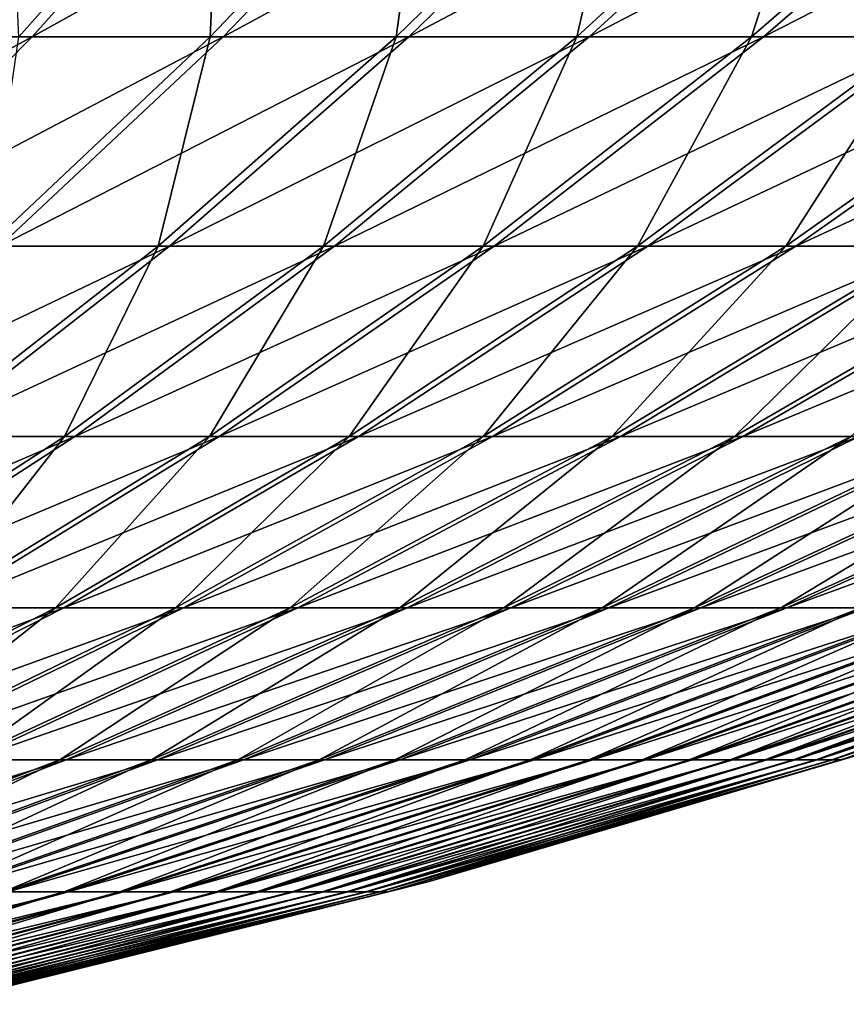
# Model space of a CAD drawing. Header units: millimetres. Extents: x -80 to 80, y -80 to 80.
# Tile 40 of 170: x 18 to 24, y -78 to -71. Entities that reach past the tile are written whole.
import ezdxf

# ---------------------------------------------------------------- set-up
doc = ezdxf.new("R2010")
doc.units = ezdxf.units.MM
doc.header["$LTSCALE"] = 13.670324
doc.layers.add('1', color=7, linetype='CONTINUOUS')
doc.layers.add('2', color=7, linetype='CONTINUOUS')

msp = doc.modelspace()

# ---------------------------------------------------------------- linework, layer by layer
at = {"layer": '1', "color": 7, "linetype": 'Continuous'}
for points in [[(16.6173, -70.9609, 32.9912), (17.9938, -69.282, 35.7242), (15.1402, -70.9609, 33.6947), (16.6173, -70.9609, 32.9912)], [(15.1402, -70.9609, 33.6947), (17.9938, -69.282, 35.7242), (16.3944, -69.282, 36.4859), (15.1402, -70.9609, 33.6947)], [(18.0617, -70.9609, 32.2231), (19.558, -69.282, 34.8925), (16.6173, -70.9609, 32.9912), (18.0617, -70.9609, 32.2231)], [(16.6173, -70.9609, 32.9912), (19.558, -69.282, 34.8925), (17.9938, -69.282, 35.7242), (16.6173, -70.9609, 32.9912)], [(19.4708, -70.9609, 31.3918), (21.0837, -69.282, 33.9923), (18.0617, -70.9609, 32.2231), (19.4708, -70.9609, 31.3918)], [(18.0617, -70.9609, 32.2231), (21.0837, -69.282, 33.9923), (19.558, -69.282, 34.8925), (18.0617, -70.9609, 32.2231)], [(20.8416, -70.9609, 30.4989), (22.5682, -69.282, 33.0254), (19.4708, -70.9609, 31.3918), (20.8416, -70.9609, 30.4989)], [(19.4708, -70.9609, 31.3918), (22.5682, -69.282, 33.0254), (21.0837, -69.282, 33.9923), (19.4708, -70.9609, 31.3918)], [(22.1716, -70.9609, 29.5461), (24.0083, -69.282, 31.9938), (20.8416, -70.9609, 30.4989), (22.1716, -70.9609, 29.5461)], [(20.8416, -70.9609, 30.4989), (24.0083, -69.282, 31.9938), (22.5682, -69.282, 33.0254), (20.8416, -70.9609, 30.4989)], [(23.4581, -70.9609, 28.5355), (25.4014, -69.282, 30.8994), (22.1716, -70.9609, 29.5461), (23.4581, -70.9609, 28.5355)], [(22.1716, -70.9609, 29.5461), (25.4014, -69.282, 30.8994), (24.0083, -69.282, 31.9938), (22.1716, -70.9609, 29.5461)], [(24.6986, -70.9609, 27.4688), (26.7446, -69.282, 29.7443), (23.4581, -70.9609, 28.5355), (24.6986, -70.9609, 27.4688)], [(23.4581, -70.9609, 28.5355), (26.7446, -69.282, 29.7443), (25.4014, -69.282, 30.8994), (23.4581, -70.9609, 28.5355)], [(16.5311, -72.5046, 29.4924), (18.0617, -70.9609, 32.2231), (15.2091, -72.5046, 30.1954), (16.5311, -72.5046, 29.4924)], [(15.2091, -72.5046, 30.1954), (18.0617, -70.9609, 32.2231), (16.6173, -70.9609, 32.9912), (15.2091, -72.5046, 30.1954)], [(17.8208, -72.5046, 28.7315), (19.4708, -70.9609, 31.3918), (16.5311, -72.5046, 29.4924), (17.8208, -72.5046, 28.7315)], [(16.5311, -72.5046, 29.4924), (19.4708, -70.9609, 31.3918), (18.0617, -70.9609, 32.2231), (16.5311, -72.5046, 29.4924)], [(19.0754, -72.5046, 27.9143), (20.8416, -70.9609, 30.4989), (17.8208, -72.5046, 28.7315), (19.0754, -72.5046, 27.9143)], [(17.8208, -72.5046, 28.7315), (20.8416, -70.9609, 30.4989), (19.4708, -70.9609, 31.3918), (17.8208, -72.5046, 28.7315)], [(20.2927, -72.5046, 27.0423), (22.1716, -70.9609, 29.5461), (19.0754, -72.5046, 27.9143), (20.2927, -72.5046, 27.0423)], [(19.0754, -72.5046, 27.9143), (22.1716, -70.9609, 29.5461), (20.8416, -70.9609, 30.4989), (19.0754, -72.5046, 27.9143)], [(21.4702, -72.5046, 26.1173), (23.4581, -70.9609, 28.5355), (20.2927, -72.5046, 27.0423), (21.4702, -72.5046, 26.1173)], [(20.2927, -72.5046, 27.0423), (23.4581, -70.9609, 28.5355), (22.1716, -70.9609, 29.5461), (20.2927, -72.5046, 27.0423)], [(22.6055, -72.5046, 25.141), (24.6986, -70.9609, 27.4688), (21.4702, -72.5046, 26.1173), (22.6055, -72.5046, 25.141)], [(21.4702, -72.5046, 26.1173), (24.6986, -70.9609, 27.4688), (23.4581, -70.9609, 28.5355), (21.4702, -72.5046, 26.1173)], [(23.6965, -72.5046, 24.1154), (25.8906, -70.9609, 26.3483), (22.6055, -72.5046, 25.141), (23.6965, -72.5046, 24.1154)], [(22.6055, -72.5046, 25.141), (25.8906, -70.9609, 26.3483), (24.6986, -70.9609, 27.4688), (22.6055, -72.5046, 25.141)], [(24.7411, -72.5046, 23.0426), (27.0318, -70.9609, 25.1761), (23.6965, -72.5046, 24.1154), (24.7411, -72.5046, 23.0426)], [(23.6965, -72.5046, 24.1154), (27.0318, -70.9609, 25.1761), (25.8906, -70.9609, 26.3483), (23.6965, -72.5046, 24.1154)], [(17.2729, -73.9104, 25.2766), (19.0754, -72.5046, 27.9143), (16.1368, -73.9104, 26.0166), (17.2729, -73.9104, 25.2766)], [(16.1368, -73.9104, 26.0166), (19.0754, -72.5046, 27.9143), (17.8208, -72.5046, 28.7315), (16.1368, -73.9104, 26.0166)], [(18.3752, -73.9104, 24.487), (20.2927, -72.5046, 27.0423), (17.2729, -73.9104, 25.2766), (18.3752, -73.9104, 24.487)], [(17.2729, -73.9104, 25.2766), (20.2927, -72.5046, 27.0423), (19.0754, -72.5046, 27.9143), (17.2729, -73.9104, 25.2766)], [(19.4414, -73.9104, 23.6493), (21.4702, -72.5046, 26.1173), (18.3752, -73.9104, 24.487), (19.4414, -73.9104, 23.6493)], [(18.3752, -73.9104, 24.487), (21.4702, -72.5046, 26.1173), (20.2927, -72.5046, 27.0423), (18.3752, -73.9104, 24.487)], [(20.4694, -73.9104, 22.7653), (22.6055, -72.5046, 25.141), (19.4414, -73.9104, 23.6493), (20.4694, -73.9104, 22.7653)], [(19.4414, -73.9104, 23.6493), (22.6055, -72.5046, 25.141), (21.4702, -72.5046, 26.1173), (19.4414, -73.9104, 23.6493)], [(21.4574, -73.9104, 21.8367), (23.6965, -72.5046, 24.1154), (20.4694, -73.9104, 22.7653), (21.4574, -73.9104, 21.8367)], [(20.4694, -73.9104, 22.7653), (23.6965, -72.5046, 24.1154), (22.6055, -72.5046, 25.141), (20.4694, -73.9104, 22.7653)], [(22.4032, -73.9104, 20.8652), (24.7411, -72.5046, 23.0426), (21.4574, -73.9104, 21.8367), (22.4032, -73.9104, 20.8652)], [(21.4574, -73.9104, 21.8367), (24.7411, -72.5046, 23.0426), (23.6965, -72.5046, 24.1154), (21.4574, -73.9104, 21.8367)], [(23.3051, -73.9104, 19.8528), (25.7371, -72.5046, 21.9245), (22.4032, -73.9104, 20.8652), (23.3051, -73.9104, 19.8528)], [(22.4032, -73.9104, 20.8652), (25.7371, -72.5046, 21.9245), (24.7411, -72.5046, 23.0426), (22.4032, -73.9104, 20.8652)], [(24.1613, -73.9104, 18.8014), (26.6826, -72.5046, 20.7634), (23.3051, -73.9104, 19.8528), (24.1613, -73.9104, 18.8014)], [(23.3051, -73.9104, 19.8528), (26.6826, -72.5046, 20.7634), (25.7371, -72.5046, 21.9245), (23.3051, -73.9104, 19.8528)], [(16.4227, -75.1754, 21.885), (18.3752, -73.9104, 24.487), (15.4375, -75.1754, 22.5907), (16.4227, -75.1754, 21.885)], [(15.4375, -75.1754, 22.5907), (18.3752, -73.9104, 24.487), (17.2729, -73.9104, 25.2766), (15.4375, -75.1754, 22.5907)], [(17.3756, -75.1754, 21.1364), (19.4414, -73.9104, 23.6493), (16.4227, -75.1754, 21.885), (17.3756, -75.1754, 21.1364)], [(16.4227, -75.1754, 21.885), (19.4414, -73.9104, 23.6493), (18.3752, -73.9104, 24.487), (16.4227, -75.1754, 21.885)], [(18.2944, -75.1754, 20.3463), (20.4694, -73.9104, 22.7653), (17.3756, -75.1754, 21.1364), (18.2944, -75.1754, 20.3463)], [(17.3756, -75.1754, 21.1364), (20.4694, -73.9104, 22.7653), (19.4414, -73.9104, 23.6493), (17.3756, -75.1754, 21.1364)], [(19.1773, -75.1754, 19.5163), (21.4574, -73.9104, 21.8367), (18.2944, -75.1754, 20.3463), (19.1773, -75.1754, 19.5163)], [(18.2944, -75.1754, 20.3463), (21.4574, -73.9104, 21.8367), (20.4694, -73.9104, 22.7653), (18.2944, -75.1754, 20.3463)], [(20.0227, -75.1754, 18.6481), (22.4032, -73.9104, 20.8652), (19.1773, -75.1754, 19.5163), (20.0227, -75.1754, 18.6481)], [(19.1773, -75.1754, 19.5163), (22.4032, -73.9104, 20.8652), (21.4574, -73.9104, 21.8367), (19.1773, -75.1754, 19.5163)], [(20.8287, -75.1754, 17.7432), (23.3051, -73.9104, 19.8528), (20.0227, -75.1754, 18.6481), (20.8287, -75.1754, 17.7432)], [(20.0227, -75.1754, 18.6481), (23.3051, -73.9104, 19.8528), (22.4032, -73.9104, 20.8652), (20.0227, -75.1754, 18.6481)], [(21.5939, -75.1754, 16.8036), (24.1613, -73.9104, 18.8014), (20.8287, -75.1754, 17.7432), (21.5939, -75.1754, 16.8036)], [(20.8287, -75.1754, 17.7432), (24.1613, -73.9104, 18.8014), (23.3051, -73.9104, 19.8528), (20.8287, -75.1754, 17.7432)], [(22.3168, -75.1754, 15.831), (24.97, -73.9104, 17.7132), (21.5939, -75.1754, 16.8036), (22.3168, -75.1754, 15.831)], [(21.5939, -75.1754, 16.8036), (24.97, -73.9104, 17.7132), (24.1613, -73.9104, 18.8014), (21.5939, -75.1754, 16.8036)], [(22.9958, -75.1754, 14.8273), (25.7298, -73.9104, 16.5902), (22.3168, -75.1754, 15.831), (22.9958, -75.1754, 14.8273)], [(22.3168, -75.1754, 15.831), (25.7298, -73.9104, 16.5902), (24.97, -73.9104, 17.7132), (22.3168, -75.1754, 15.831)], [(23.6298, -75.1754, 13.7946), (26.4392, -73.9104, 15.4346), (22.9958, -75.1754, 14.8273), (23.6298, -75.1754, 13.7946)], [(22.9958, -75.1754, 14.8273), (26.4392, -73.9104, 15.4346), (25.7298, -73.9104, 16.5902), (22.9958, -75.1754, 14.8273)], [(24.2174, -75.1754, 12.7348), (27.0967, -73.9104, 14.2488), (23.6298, -75.1754, 13.7946), (24.2174, -75.1754, 12.7348)], [(23.6298, -75.1754, 13.7946), (27.0967, -73.9104, 14.2488), (26.4392, -73.9104, 15.4346), (23.6298, -75.1754, 13.7946)], [(16.0845, -76.2974, 17.8886), (18.2944, -75.1754, 20.3463), (15.2767, -76.2974, 18.5832), (16.0845, -76.2974, 17.8886)], [(15.2767, -76.2974, 18.5832), (18.2944, -75.1754, 20.3463), (17.3756, -75.1754, 21.1364), (15.2767, -76.2974, 18.5832)], [(16.8608, -76.2974, 17.1589), (19.1773, -75.1754, 19.5163), (16.0845, -76.2974, 17.8886), (16.8608, -76.2974, 17.1589)], [(16.0845, -76.2974, 17.8886), (19.1773, -75.1754, 19.5163), (18.2944, -75.1754, 20.3463), (16.0845, -76.2974, 17.8886)], [(17.604, -76.2974, 16.3955), (20.0227, -75.1754, 18.6481), (16.8608, -76.2974, 17.1589), (17.604, -76.2974, 16.3955)], [(16.8608, -76.2974, 17.1589), (20.0227, -75.1754, 18.6481), (19.1773, -75.1754, 19.5163), (16.8608, -76.2974, 17.1589)], [(18.3127, -76.2974, 15.5999), (20.8287, -75.1754, 17.7432), (17.604, -76.2974, 16.3955), (18.3127, -76.2974, 15.5999)], [(17.604, -76.2974, 16.3955), (20.8287, -75.1754, 17.7432), (20.0227, -75.1754, 18.6481), (17.604, -76.2974, 16.3955)], [(18.9855, -76.2974, 14.7738), (21.5939, -75.1754, 16.8036), (18.3127, -76.2974, 15.5999), (18.9855, -76.2974, 14.7738)], [(18.3127, -76.2974, 15.5999), (21.5939, -75.1754, 16.8036), (20.8287, -75.1754, 17.7432), (18.3127, -76.2974, 15.5999)], [(19.621, -76.2974, 13.9187), (22.3168, -75.1754, 15.831), (18.9855, -76.2974, 14.7738), (19.621, -76.2974, 13.9187)], [(18.9855, -76.2974, 14.7738), (22.3168, -75.1754, 15.831), (21.5939, -75.1754, 16.8036), (18.9855, -76.2974, 14.7738)], [(20.218, -76.2974, 13.0363), (22.9958, -75.1754, 14.8273), (19.621, -76.2974, 13.9187), (20.218, -76.2974, 13.0363)], [(19.621, -76.2974, 13.9187), (22.9958, -75.1754, 14.8273), (22.3168, -75.1754, 15.831), (19.621, -76.2974, 13.9187)], [(20.7754, -76.2974, 12.1283), (23.6298, -75.1754, 13.7946), (20.218, -76.2974, 13.0363), (20.7754, -76.2974, 12.1283)], [(20.218, -76.2974, 13.0363), (23.6298, -75.1754, 13.7946), (22.9958, -75.1754, 14.8273), (20.218, -76.2974, 13.0363)], [(21.2921, -76.2974, 11.1965), (24.2174, -75.1754, 12.7348), (20.7754, -76.2974, 12.1283), (21.2921, -76.2974, 11.1965)], [(20.7754, -76.2974, 12.1283), (24.2174, -75.1754, 12.7348), (23.6298, -75.1754, 13.7946), (20.7754, -76.2974, 12.1283)], [(21.7669, -76.2974, 10.2427), (24.7575, -75.1754, 11.65), (21.2921, -76.2974, 11.1965), (21.7669, -76.2974, 10.2427)], [(21.2921, -76.2974, 11.1965), (24.7575, -75.1754, 11.65), (24.2174, -75.1754, 12.7348), (21.2921, -76.2974, 11.1965)], [(22.1991, -76.2974, 9.2689), (25.2491, -75.1754, 10.5424), (21.7669, -76.2974, 10.2427), (22.1991, -76.2974, 9.2689)], [(21.7669, -76.2974, 10.2427), (25.2491, -75.1754, 10.5424), (24.7575, -75.1754, 11.65), (21.7669, -76.2974, 10.2427)], [(22.5877, -76.2974, 8.2769), (25.6911, -75.1754, 9.4141), (22.1991, -76.2974, 9.2689), (22.5877, -76.2974, 8.2769)], [(22.1991, -76.2974, 9.2689), (25.6911, -75.1754, 9.4141), (25.2491, -75.1754, 10.5424), (22.1991, -76.2974, 9.2689)], [(22.9321, -76.2974, 7.2687), (26.0827, -75.1754, 8.2673), (22.5877, -76.2974, 8.2769), (22.9321, -76.2974, 7.2687)], [(22.5877, -76.2974, 8.2769), (26.0827, -75.1754, 8.2673), (25.6911, -75.1754, 9.4141), (22.5877, -76.2974, 8.2769)], [(23.2314, -76.2974, 6.2461), (26.4232, -75.1754, 7.1043), (22.9321, -76.2974, 7.2687), (23.2314, -76.2974, 6.2461)], [(22.9321, -76.2974, 7.2687), (26.4232, -75.1754, 7.1043), (26.0827, -75.1754, 8.2673), (22.9321, -76.2974, 7.2687)], [(23.4852, -76.2974, 5.2114), (26.7119, -75.1754, 5.9274), (23.2314, -76.2974, 6.2461), (23.4852, -76.2974, 5.2114)], [(23.2314, -76.2974, 6.2461), (26.7119, -75.1754, 5.9274), (26.4232, -75.1754, 7.1043), (23.2314, -76.2974, 6.2461)], [(23.6929, -76.2974, 4.1664), (26.9481, -75.1754, 4.7388), (23.4852, -76.2974, 5.2114), (23.6929, -76.2974, 4.1664)], [(23.4852, -76.2974, 5.2114), (26.9481, -75.1754, 4.7388), (26.7119, -75.1754, 5.9274), (23.4852, -76.2974, 5.2114)], [(23.8542, -76.2974, 3.1133), (27.1315, -75.1754, 3.541), (23.6929, -76.2974, 4.1664), (23.8542, -76.2974, 3.1133)], [(23.6929, -76.2974, 4.1664), (27.1315, -75.1754, 3.541), (26.9481, -75.1754, 4.7388), (23.6929, -76.2974, 4.1664)], [(23.9686, -76.2974, 2.054), (27.2617, -75.1754, 2.3362), (23.8542, -76.2974, 3.1133), (23.9686, -76.2974, 2.054)], [(23.8542, -76.2974, 3.1133), (27.2617, -75.1754, 2.3362), (27.1315, -75.1754, 3.541), (23.8542, -76.2974, 3.1133)], [(24.0361, -76.2974, 0.9907), (27.3384, -75.1754, 1.1268), (23.9686, -76.2974, 2.054), (24.0361, -76.2974, 0.9907)], [(23.9686, -76.2974, 2.054), (27.3384, -75.1754, 1.1268), (27.2617, -75.1754, 2.3362), (23.9686, -76.2974, 2.054)], [(27.3384, -75.1754, 1.1268), (24.0361, -76.2974, 0.9907), (24.3845, -76.1932), (27.3384, -75.1754, 1.1268)], [(24.3845, -76.1932), (24.0361, -76.2974, 0.9907), (20.9903, -77.1972), (24.3845, -76.1932)], [(15.7618, -77.2741, 13.4269), (18.3127, -76.2974, 15.5999), (15.1519, -77.2741, 14.1117), (15.7618, -77.2741, 13.4269)], [(15.1519, -77.2741, 14.1117), (18.3127, -76.2974, 15.5999), (17.604, -76.2974, 16.3955), (15.1519, -77.2741, 14.1117)], [(16.3409, -77.2741, 12.7159), (18.9855, -76.2974, 14.7738), (15.7618, -77.2741, 13.4269), (16.3409, -77.2741, 12.7159)], [(15.7618, -77.2741, 13.4269), (18.9855, -76.2974, 14.7738), (18.3127, -76.2974, 15.5999), (15.7618, -77.2741, 13.4269)], [(16.8879, -77.2741, 11.9799), (19.621, -76.2974, 13.9187), (16.3409, -77.2741, 12.7159), (16.8879, -77.2741, 11.9799)], [(16.3409, -77.2741, 12.7159), (19.621, -76.2974, 13.9187), (18.9855, -76.2974, 14.7738), (16.3409, -77.2741, 12.7159)], [(17.4018, -77.2741, 11.2204), (20.218, -76.2974, 13.0363), (16.8879, -77.2741, 11.9799), (17.4018, -77.2741, 11.2204)], [(16.8879, -77.2741, 11.9799), (20.218, -76.2974, 13.0363), (19.621, -76.2974, 13.9187), (16.8879, -77.2741, 11.9799)], [(17.8815, -77.2741, 10.4389), (20.7754, -76.2974, 12.1283), (17.4018, -77.2741, 11.2204), (17.8815, -77.2741, 10.4389)], [(17.4018, -77.2741, 11.2204), (20.7754, -76.2974, 12.1283), (20.218, -76.2974, 13.0363), (17.4018, -77.2741, 11.2204)], [(18.3262, -77.2741, 9.6369), (21.2921, -76.2974, 11.1965), (17.8815, -77.2741, 10.4389), (18.3262, -77.2741, 9.6369)], [(17.8815, -77.2741, 10.4389), (21.2921, -76.2974, 11.1965), (20.7754, -76.2974, 12.1283), (17.8815, -77.2741, 10.4389)], [(18.7349, -77.2741, 8.816), (21.7669, -76.2974, 10.2427), (18.3262, -77.2741, 9.6369), (18.7349, -77.2741, 8.816)], [(18.3262, -77.2741, 9.6369), (21.7669, -76.2974, 10.2427), (21.2921, -76.2974, 11.1965), (18.3262, -77.2741, 9.6369)], [(19.1069, -77.2741, 7.9778), (22.1991, -76.2974, 9.2689), (18.7349, -77.2741, 8.816), (19.1069, -77.2741, 7.9778)], [(18.7349, -77.2741, 8.816), (22.1991, -76.2974, 9.2689), (21.7669, -76.2974, 10.2427), (18.7349, -77.2741, 8.816)], [(19.4414, -77.2741, 7.124), (22.5877, -76.2974, 8.2769), (19.1069, -77.2741, 7.9778), (19.4414, -77.2741, 7.124)], [(19.1069, -77.2741, 7.9778), (22.5877, -76.2974, 8.2769), (22.1991, -76.2974, 9.2689), (19.1069, -77.2741, 7.9778)], [(19.7378, -77.2741, 6.2562), (22.9321, -76.2974, 7.2687), (19.4414, -77.2741, 7.124), (19.7378, -77.2741, 6.2562)], [(19.4414, -77.2741, 7.124), (22.9321, -76.2974, 7.2687), (22.5877, -76.2974, 8.2769), (19.4414, -77.2741, 7.124)], [(19.9954, -77.2741, 5.3761), (23.2314, -76.2974, 6.2461), (19.7378, -77.2741, 6.2562), (19.9954, -77.2741, 5.3761)], [(19.7378, -77.2741, 6.2562), (23.2314, -76.2974, 6.2461), (22.9321, -76.2974, 7.2687), (19.7378, -77.2741, 6.2562)], [(20.2138, -77.2741, 4.4855), (23.4852, -76.2974, 5.2114), (19.9954, -77.2741, 5.3761), (20.2138, -77.2741, 4.4855)], [(19.9954, -77.2741, 5.3761), (23.4852, -76.2974, 5.2114), (23.2314, -76.2974, 6.2461), (19.9954, -77.2741, 5.3761)], [(20.3926, -77.2741, 3.5861), (23.6929, -76.2974, 4.1664), (20.2138, -77.2741, 4.4855), (20.3926, -77.2741, 3.5861)], [(20.2138, -77.2741, 4.4855), (23.6929, -76.2974, 4.1664), (23.4852, -76.2974, 5.2114), (20.2138, -77.2741, 4.4855)], [(20.5314, -77.2741, 2.6796), (23.8542, -76.2974, 3.1133), (20.3926, -77.2741, 3.5861), (20.5314, -77.2741, 2.6796)], [(20.3926, -77.2741, 3.5861), (23.8542, -76.2974, 3.1133), (23.6929, -76.2974, 4.1664), (20.3926, -77.2741, 3.5861)], [(20.6299, -77.2741, 1.7679), (23.9686, -76.2974, 2.054), (20.5314, -77.2741, 2.6796), (20.6299, -77.2741, 1.7679)], [(20.5314, -77.2741, 2.6796), (23.9686, -76.2974, 2.054), (23.8542, -76.2974, 3.1133), (20.5314, -77.2741, 2.6796)], [(20.688, -77.2741, 0.8527), (24.0361, -76.2974, 0.9907), (20.6299, -77.2741, 1.7679), (20.688, -77.2741, 0.8527)], [(20.6299, -77.2741, 1.7679), (24.0361, -76.2974, 0.9907), (23.9686, -76.2974, 2.054), (20.6299, -77.2741, 1.7679)], [(24.0361, -76.2974, 0.9907), (20.688, -77.2741, 0.8527), (20.9903, -77.1972), (24.0361, -76.2974, 0.9907)], [(20.9903, -77.1972), (20.688, -77.2741, 0.8527), (17.5551, -78.0501), (20.9903, -77.1972)], [(15.3254, -78.1037, 8.0589), (18.3262, -77.2741, 9.6369), (14.9536, -78.1037, 8.7296), (15.3254, -78.1037, 8.0589)], [(14.9536, -78.1037, 8.7296), (18.3262, -77.2741, 9.6369), (17.8815, -77.2741, 10.4389), (14.9536, -78.1037, 8.7296)], [(15.6672, -78.1037, 7.3724), (18.7349, -77.2741, 8.816), (15.3254, -78.1037, 8.0589), (15.6672, -78.1037, 7.3724)], [(15.3254, -78.1037, 8.0589), (18.7349, -77.2741, 8.816), (18.3262, -77.2741, 9.6369), (15.3254, -78.1037, 8.0589)], [(15.9783, -78.1037, 6.6715), (19.1069, -77.2741, 7.9778), (15.6672, -78.1037, 7.3724), (15.9783, -78.1037, 6.6715)], [(15.6672, -78.1037, 7.3724), (19.1069, -77.2741, 7.9778), (18.7349, -77.2741, 8.816), (15.6672, -78.1037, 7.3724)], [(16.258, -78.1037, 5.9575), (19.4414, -77.2741, 7.124), (15.9783, -78.1037, 6.6715), (16.258, -78.1037, 5.9575)], [(15.9783, -78.1037, 6.6715), (19.4414, -77.2741, 7.124), (19.1069, -77.2741, 7.9778), (15.9783, -78.1037, 6.6715)], [(16.5059, -78.1037, 5.2318), (19.7378, -77.2741, 6.2562), (16.258, -78.1037, 5.9575), (16.5059, -78.1037, 5.2318)], [(16.258, -78.1037, 5.9575), (19.7378, -77.2741, 6.2562), (19.4414, -77.2741, 7.124), (16.258, -78.1037, 5.9575)], [(16.7213, -78.1037, 4.4958), (19.9954, -77.2741, 5.3761), (16.5059, -78.1037, 5.2318), (16.7213, -78.1037, 4.4958)], [(16.5059, -78.1037, 5.2318), (19.9954, -77.2741, 5.3761), (19.7378, -77.2741, 6.2562), (16.5059, -78.1037, 5.2318)], [(16.904, -78.1037, 3.751), (20.2138, -77.2741, 4.4855), (16.7213, -78.1037, 4.4958), (16.904, -78.1037, 3.751)], [(16.7213, -78.1037, 4.4958), (20.2138, -77.2741, 4.4855), (19.9954, -77.2741, 5.3761), (16.7213, -78.1037, 4.4958)], [(17.0535, -78.1037, 2.9989), (20.3926, -77.2741, 3.5861), (16.904, -78.1037, 3.751), (17.0535, -78.1037, 2.9989)], [(16.904, -78.1037, 3.751), (20.3926, -77.2741, 3.5861), (20.2138, -77.2741, 4.4855), (16.904, -78.1037, 3.751)], [(17.1696, -78.1037, 2.2408), (20.5314, -77.2741, 2.6796), (17.0535, -78.1037, 2.9989), (17.1696, -78.1037, 2.2408)], [(17.0535, -78.1037, 2.9989), (20.5314, -77.2741, 2.6796), (20.3926, -77.2741, 3.5861), (17.0535, -78.1037, 2.9989)], [(17.2519, -78.1037, 1.4784), (20.6299, -77.2741, 1.7679), (17.1696, -78.1037, 2.2408), (17.2519, -78.1037, 1.4784)], [(17.1696, -78.1037, 2.2408), (20.6299, -77.2741, 1.7679), (20.5314, -77.2741, 2.6796), (17.1696, -78.1037, 2.2408)], [(17.3005, -78.1037, 0.7131), (20.688, -77.2741, 0.8527), (17.2519, -78.1037, 1.4784), (17.3005, -78.1037, 0.7131)], [(17.2519, -78.1037, 1.4784), (20.688, -77.2741, 0.8527), (20.6299, -77.2741, 1.7679), (17.2519, -78.1037, 1.4784)], [(20.688, -77.2741, 0.8527), (17.3005, -78.1037, 0.7131), (17.5551, -78.0501), (20.688, -77.2741, 0.8527)]]:
    msp.add_3dface(points, dxfattribs=at)
at = {"layer": '2', "color": 7, "linetype": 'Continuous'}
for points in [[(19.4514, -69.282, -34.952), (17.9633, -70.9609, -32.2781), (17.8847, -69.282, -35.779), (19.4514, -69.282, -34.952)], [(19.4514, -69.282, -34.952), (19.3748, -70.9609, -31.4511), (17.9633, -70.9609, -32.2781), (19.4514, -69.282, -34.952)], [(20.9799, -69.282, -34.0565), (20.7484, -70.9609, -30.5624), (19.3748, -70.9609, -31.4511), (20.9799, -69.282, -34.0565)], [(20.9799, -69.282, -34.0565), (19.3748, -70.9609, -31.4511), (19.4514, -69.282, -34.952), (20.9799, -69.282, -34.0565)], [(22.4672, -69.282, -33.0942), (22.0813, -70.9609, -29.6137), (20.7484, -70.9609, -30.5624), (22.4672, -69.282, -33.0942)], [(22.4672, -69.282, -33.0942), (20.7484, -70.9609, -30.5624), (20.9799, -69.282, -34.0565), (22.4672, -69.282, -33.0942)], [(23.9105, -69.282, -32.0669), (23.3709, -70.9609, -28.607), (22.0813, -70.9609, -29.6137), (23.9105, -69.282, -32.0669)], [(23.9105, -69.282, -32.0669), (22.0813, -70.9609, -29.6137), (22.4672, -69.282, -33.0942), (23.9105, -69.282, -32.0669)], [(25.3069, -69.282, -30.9768), (24.6146, -70.9609, -27.5441), (23.3709, -70.9609, -28.607), (25.3069, -69.282, -30.9768)], [(25.3069, -69.282, -30.9768), (23.3709, -70.9609, -28.607), (23.9105, -69.282, -32.0669), (25.3069, -69.282, -30.9768)], [(19.3748, -70.9609, -31.4511), (18.9901, -72.5046, -27.9724), (17.733, -72.5046, -28.7858), (19.3748, -70.9609, -31.4511)], [(19.3748, -70.9609, -31.4511), (17.733, -72.5046, -28.7858), (17.9633, -70.9609, -32.2781), (19.3748, -70.9609, -31.4511)], [(20.7484, -70.9609, -30.5624), (20.21, -72.5046, -27.1041), (18.9901, -72.5046, -27.9724), (20.7484, -70.9609, -30.5624)], [(20.7484, -70.9609, -30.5624), (18.9901, -72.5046, -27.9724), (19.3748, -70.9609, -31.4511), (20.7484, -70.9609, -30.5624)], [(22.0813, -70.9609, -29.6137), (21.3903, -72.5046, -26.1827), (20.21, -72.5046, -27.1041), (22.0813, -70.9609, -29.6137)], [(22.0813, -70.9609, -29.6137), (20.21, -72.5046, -27.1041), (20.7484, -70.9609, -30.5624), (22.0813, -70.9609, -29.6137)], [(23.3709, -70.9609, -28.607), (22.5287, -72.5046, -25.2099), (21.3903, -72.5046, -26.1827), (23.3709, -70.9609, -28.607)], [(23.3709, -70.9609, -28.607), (21.3903, -72.5046, -26.1827), (22.0813, -70.9609, -29.6137), (23.3709, -70.9609, -28.607)], [(24.6146, -70.9609, -27.5441), (23.6228, -72.5046, -24.1877), (22.5287, -72.5046, -25.2099), (24.6146, -70.9609, -27.5441)], [(24.6146, -70.9609, -27.5441), (22.5287, -72.5046, -25.2099), (23.3709, -70.9609, -28.607), (24.6146, -70.9609, -27.5441)], [(25.81, -70.9609, -26.4272), (24.6706, -72.5046, -23.118), (23.6228, -72.5046, -24.1877), (25.81, -70.9609, -26.4272)], [(25.81, -70.9609, -26.4272), (23.6228, -72.5046, -24.1877), (24.6146, -70.9609, -27.5441), (25.81, -70.9609, -26.4272)], [(18.9901, -72.5046, -27.9724), (18.3003, -73.9104, -24.543), (17.1957, -73.9104, -25.3292), (18.9901, -72.5046, -27.9724)], [(18.9901, -72.5046, -27.9724), (17.1957, -73.9104, -25.3292), (17.733, -72.5046, -28.7858), (18.9901, -72.5046, -27.9724)], [(20.21, -72.5046, -27.1041), (19.3691, -73.9104, -23.7086), (18.3003, -73.9104, -24.543), (20.21, -72.5046, -27.1041)], [(20.21, -72.5046, -27.1041), (18.3003, -73.9104, -24.543), (18.9901, -72.5046, -27.9724), (20.21, -72.5046, -27.1041)], [(21.3903, -72.5046, -26.1827), (20.3998, -73.9104, -22.8277), (19.3691, -73.9104, -23.7086), (21.3903, -72.5046, -26.1827)], [(21.3903, -72.5046, -26.1827), (19.3691, -73.9104, -23.7086), (20.21, -72.5046, -27.1041), (21.3903, -72.5046, -26.1827)], [(22.5287, -72.5046, -25.2099), (21.3906, -73.9104, -21.9021), (20.3998, -73.9104, -22.8277), (22.5287, -72.5046, -25.2099)], [(22.5287, -72.5046, -25.2099), (20.3998, -73.9104, -22.8277), (21.3903, -72.5046, -26.1827), (22.5287, -72.5046, -25.2099)], [(23.6228, -72.5046, -24.1877), (22.3394, -73.9104, -20.9335), (21.3906, -73.9104, -21.9021), (23.6228, -72.5046, -24.1877)], [(23.6228, -72.5046, -24.1877), (21.3906, -73.9104, -21.9021), (22.5287, -72.5046, -25.2099), (23.6228, -72.5046, -24.1877)], [(24.6706, -72.5046, -23.118), (23.2444, -73.9104, -19.9238), (22.3394, -73.9104, -20.9335), (24.6706, -72.5046, -23.118)], [(24.6706, -72.5046, -23.118), (22.3394, -73.9104, -20.9335), (23.6228, -72.5046, -24.1877), (24.6706, -72.5046, -23.118)], [(25.67, -72.5046, -22.003), (24.1037, -73.9104, -18.8751), (23.2444, -73.9104, -19.9238), (25.67, -72.5046, -22.003)], [(25.67, -72.5046, -22.003), (23.2444, -73.9104, -19.9238), (24.6706, -72.5046, -23.118), (25.67, -72.5046, -22.003)], [(18.3003, -73.9104, -24.543), (17.311, -75.1754, -21.1894), (16.3558, -75.1754, -21.9351), (18.3003, -73.9104, -24.543)], [(18.3003, -73.9104, -24.543), (16.3558, -75.1754, -21.9351), (17.1957, -73.9104, -25.3292), (18.3003, -73.9104, -24.543)], [(19.3691, -73.9104, -23.7086), (18.2322, -75.1754, -20.4021), (17.311, -75.1754, -21.1894), (19.3691, -73.9104, -23.7086)], [(19.3691, -73.9104, -23.7086), (17.311, -75.1754, -21.1894), (18.3003, -73.9104, -24.543), (19.3691, -73.9104, -23.7086)], [(20.3998, -73.9104, -22.8277), (19.1177, -75.1754, -19.5748), (18.2322, -75.1754, -20.4021), (20.3998, -73.9104, -22.8277)], [(20.3998, -73.9104, -22.8277), (18.2322, -75.1754, -20.4021), (19.3691, -73.9104, -23.7086), (20.3998, -73.9104, -22.8277)], [(21.3906, -73.9104, -21.9021), (19.9656, -75.1754, -18.7091), (19.1177, -75.1754, -19.5748), (21.3906, -73.9104, -21.9021)], [(21.3906, -73.9104, -21.9021), (19.1177, -75.1754, -19.5748), (20.3998, -73.9104, -22.8277), (21.3906, -73.9104, -21.9021)], [(22.3394, -73.9104, -20.9335), (20.7744, -75.1754, -17.8067), (19.9656, -75.1754, -18.7091), (22.3394, -73.9104, -20.9335)], [(22.3394, -73.9104, -20.9335), (19.9656, -75.1754, -18.7091), (21.3906, -73.9104, -21.9021), (22.3394, -73.9104, -20.9335)], [(23.2444, -73.9104, -19.9238), (21.5425, -75.1754, -16.8694), (20.7744, -75.1754, -17.8067), (23.2444, -73.9104, -19.9238)], [(23.2444, -73.9104, -19.9238), (20.7744, -75.1754, -17.8067), (22.3394, -73.9104, -20.9335), (23.2444, -73.9104, -19.9238)], [(24.1037, -73.9104, -18.8751), (22.2683, -75.1754, -15.899), (21.5425, -75.1754, -16.8694), (24.1037, -73.9104, -18.8751)], [(24.1037, -73.9104, -18.8751), (21.5425, -75.1754, -16.8694), (23.2444, -73.9104, -19.9238), (24.1037, -73.9104, -18.8751)], [(24.9158, -73.9104, -17.7893), (22.9505, -75.1754, -14.8975), (22.2683, -75.1754, -15.899), (24.9158, -73.9104, -17.7893)], [(24.9158, -73.9104, -17.7893), (22.2683, -75.1754, -15.899), (24.1037, -73.9104, -18.8751), (24.9158, -73.9104, -17.7893)], [(25.6791, -73.9104, -16.6686), (23.5876, -75.1754, -13.8667), (22.9505, -75.1754, -14.8975), (25.6791, -73.9104, -16.6686)], [(25.6791, -73.9104, -16.6686), (22.9505, -75.1754, -14.8975), (24.9158, -73.9104, -17.7893), (25.6791, -73.9104, -16.6686)], [(26.3919, -73.9104, -15.5153), (24.1784, -75.1754, -12.8087), (23.5876, -75.1754, -13.8667), (26.3919, -73.9104, -15.5153)], [(26.3919, -73.9104, -15.5153), (23.5876, -75.1754, -13.8667), (25.6791, -73.9104, -16.6686), (26.3919, -73.9104, -15.5153)], [(18.2322, -75.1754, -20.4021), (16.8083, -76.2974, -17.2103), (16.0298, -76.2974, -17.9376), (18.2322, -75.1754, -20.4021)], [(18.2322, -75.1754, -20.4021), (16.0298, -76.2974, -17.9376), (17.311, -75.1754, -21.1894), (18.2322, -75.1754, -20.4021)], [(19.1177, -75.1754, -19.5748), (17.5539, -76.2974, -16.4492), (16.8083, -76.2974, -17.2103), (19.1177, -75.1754, -19.5748)], [(19.1177, -75.1754, -19.5748), (16.8083, -76.2974, -17.2103), (18.2322, -75.1754, -20.4021), (19.1177, -75.1754, -19.5748)], [(19.9656, -75.1754, -18.7091), (18.265, -76.2974, -15.6558), (17.5539, -76.2974, -16.4492), (19.9656, -75.1754, -18.7091)], [(19.9656, -75.1754, -18.7091), (17.5539, -76.2974, -16.4492), (19.1177, -75.1754, -19.5748), (19.9656, -75.1754, -18.7091)], [(20.7744, -75.1754, -17.8067), (18.9403, -76.2974, -14.8317), (18.265, -76.2974, -15.6558), (20.7744, -75.1754, -17.8067)], [(20.7744, -75.1754, -17.8067), (18.265, -76.2974, -15.6558), (19.9656, -75.1754, -18.7091), (20.7744, -75.1754, -17.8067)], [(21.5425, -75.1754, -16.8694), (19.5784, -76.2974, -13.9785), (18.9403, -76.2974, -14.8317), (21.5425, -75.1754, -16.8694)], [(21.5425, -75.1754, -16.8694), (18.9403, -76.2974, -14.8317), (20.7744, -75.1754, -17.8067), (21.5425, -75.1754, -16.8694)], [(22.2683, -75.1754, -15.899), (20.1782, -76.2974, -13.0979), (19.5784, -76.2974, -13.9785), (22.2683, -75.1754, -15.899)], [(22.2683, -75.1754, -15.899), (19.5784, -76.2974, -13.9785), (21.5425, -75.1754, -16.8694), (22.2683, -75.1754, -15.899)], [(22.9505, -75.1754, -14.8975), (20.7383, -76.2974, -12.1916), (20.1782, -76.2974, -13.0979), (22.9505, -75.1754, -14.8975)], [(22.9505, -75.1754, -14.8975), (20.1782, -76.2974, -13.0979), (22.2683, -75.1754, -15.899), (22.9505, -75.1754, -14.8975)], [(23.5876, -75.1754, -13.8667), (21.2578, -76.2974, -11.2614), (20.7383, -76.2974, -12.1916), (23.5876, -75.1754, -13.8667)], [(23.5876, -75.1754, -13.8667), (20.7383, -76.2974, -12.1916), (22.9505, -75.1754, -14.8975), (23.5876, -75.1754, -13.8667)], [(24.1784, -75.1754, -12.8087), (21.7356, -76.2974, -10.3092), (21.2578, -76.2974, -11.2614), (24.1784, -75.1754, -12.8087)], [(24.1784, -75.1754, -12.8087), (21.2578, -76.2974, -11.2614), (23.5876, -75.1754, -13.8667), (24.1784, -75.1754, -12.8087)], [(24.7218, -75.1754, -11.7255), (22.1707, -76.2974, -9.3366), (21.7356, -76.2974, -10.3092), (24.7218, -75.1754, -11.7255)], [(24.7218, -75.1754, -11.7255), (21.7356, -76.2974, -10.3092), (24.1784, -75.1754, -12.8087), (24.7218, -75.1754, -11.7255)], [(25.2168, -75.1754, -10.6194), (22.5624, -76.2974, -8.3458), (22.1707, -76.2974, -9.3366), (25.2168, -75.1754, -10.6194)], [(25.2168, -75.1754, -10.6194), (22.1707, -76.2974, -9.3366), (24.7218, -75.1754, -11.7255), (25.2168, -75.1754, -10.6194)], [(25.6622, -75.1754, -9.4925), (22.9098, -76.2974, -7.3386), (22.5624, -76.2974, -8.3458), (25.6622, -75.1754, -9.4925)], [(25.6622, -75.1754, -9.4925), (22.5624, -76.2974, -8.3458), (25.2168, -75.1754, -10.6194), (25.6622, -75.1754, -9.4925)], [(26.0574, -75.1754, -8.3469), (23.2122, -76.2974, -6.317), (22.9098, -76.2974, -7.3386), (26.0574, -75.1754, -8.3469)], [(26.0574, -75.1754, -8.3469), (22.9098, -76.2974, -7.3386), (25.6622, -75.1754, -9.4925), (26.0574, -75.1754, -8.3469)], [(26.4014, -75.1754, -7.185), (23.4692, -76.2974, -5.2831), (23.2122, -76.2974, -6.317), (26.4014, -75.1754, -7.185)], [(26.4014, -75.1754, -7.185), (23.2122, -76.2974, -6.317), (26.0574, -75.1754, -8.3469), (26.4014, -75.1754, -7.185)], [(26.6936, -75.1754, -6.0089), (23.6801, -76.2974, -4.2387), (23.4692, -76.2974, -5.2831), (26.6936, -75.1754, -6.0089)], [(26.6936, -75.1754, -6.0089), (23.4692, -76.2974, -5.2831), (26.4014, -75.1754, -7.185), (26.6936, -75.1754, -6.0089)], [(26.9335, -75.1754, -4.8211), (23.8445, -76.2974, -3.1861), (23.6801, -76.2974, -4.2387), (26.9335, -75.1754, -4.8211)], [(26.9335, -75.1754, -4.8211), (23.6801, -76.2974, -4.2387), (26.6936, -75.1754, -6.0089), (26.9335, -75.1754, -4.8211)], [(27.1206, -75.1754, -3.6238), (23.9622, -76.2974, -2.1272), (23.8445, -76.2974, -3.1861), (27.1206, -75.1754, -3.6238)], [(27.1206, -75.1754, -3.6238), (23.8445, -76.2974, -3.1861), (26.9335, -75.1754, -4.8211), (27.1206, -75.1754, -3.6238)], [(27.2544, -75.1754, -2.4194), (24.0329, -76.2974, -1.0641), (23.9622, -76.2974, -2.1272), (27.2544, -75.1754, -2.4194)], [(27.2544, -75.1754, -2.4194), (23.9622, -76.2974, -2.1272), (27.1206, -75.1754, -3.6238), (27.2544, -75.1754, -2.4194)], [(27.3348, -75.1754, -1.2103), (24.3845, -76.1932), (24.0329, -76.2974, -1.0641), (27.3348, -75.1754, -1.2103)], [(27.3348, -75.1754, -1.2103), (24.0329, -76.2974, -1.0641), (27.2544, -75.1754, -2.4194), (27.3348, -75.1754, -1.2103)], [(24.3845, -76.1932), (20.9903, -77.1972), (24.0329, -76.2974, -1.0641), (24.3845, -76.1932)], [(18.265, -76.2974, -15.6558), (16.302, -77.2741, -12.7657), (15.7208, -77.2741, -13.475), (18.265, -76.2974, -15.6558)], [(18.265, -76.2974, -15.6558), (15.7208, -77.2741, -13.475), (17.5539, -76.2974, -16.4492), (18.265, -76.2974, -15.6558)], [(18.9403, -76.2974, -14.8317), (16.8512, -77.2741, -12.0314), (16.302, -77.2741, -12.7657), (18.9403, -76.2974, -14.8317)], [(18.9403, -76.2974, -14.8317), (16.302, -77.2741, -12.7657), (18.265, -76.2974, -15.6558), (18.9403, -76.2974, -14.8317)], [(19.5784, -76.2974, -13.9785), (17.3674, -77.2741, -11.2735), (16.8512, -77.2741, -12.0314), (19.5784, -76.2974, -13.9785)], [(19.5784, -76.2974, -13.9785), (16.8512, -77.2741, -12.0314), (18.9403, -76.2974, -14.8317), (19.5784, -76.2974, -13.9785)], [(20.1782, -76.2974, -13.0979), (17.8496, -77.2741, -10.4934), (17.3674, -77.2741, -11.2735), (20.1782, -76.2974, -13.0979)], [(20.1782, -76.2974, -13.0979), (17.3674, -77.2741, -11.2735), (19.5784, -76.2974, -13.9785), (20.1782, -76.2974, -13.0979)], [(20.7383, -76.2974, -12.1916), (18.2967, -77.2741, -9.6928), (17.8496, -77.2741, -10.4934), (20.7383, -76.2974, -12.1916)], [(20.7383, -76.2974, -12.1916), (17.8496, -77.2741, -10.4934), (20.1782, -76.2974, -13.0979), (20.7383, -76.2974, -12.1916)], [(21.2578, -76.2974, -11.2614), (18.7079, -77.2741, -8.8731), (18.2967, -77.2741, -9.6928), (21.2578, -76.2974, -11.2614)], [(21.2578, -76.2974, -11.2614), (18.2967, -77.2741, -9.6928), (20.7383, -76.2974, -12.1916), (21.2578, -76.2974, -11.2614)], [(21.7356, -76.2974, -10.3092), (19.0824, -77.2741, -8.0361), (18.7079, -77.2741, -8.8731), (21.7356, -76.2974, -10.3092)], [(21.7356, -76.2974, -10.3092), (18.7079, -77.2741, -8.8731), (21.2578, -76.2974, -11.2614), (21.7356, -76.2974, -10.3092)], [(22.1707, -76.2974, -9.3366), (19.4196, -77.2741, -7.1833), (19.0824, -77.2741, -8.0361), (22.1707, -76.2974, -9.3366)], [(22.1707, -76.2974, -9.3366), (19.0824, -77.2741, -8.0361), (21.7356, -76.2974, -10.3092), (22.1707, -76.2974, -9.3366)], [(22.5624, -76.2974, -8.3458), (19.7186, -77.2741, -6.3164), (19.4196, -77.2741, -7.1833), (22.5624, -76.2974, -8.3458)], [(22.5624, -76.2974, -8.3458), (19.4196, -77.2741, -7.1833), (22.1707, -76.2974, -9.3366), (22.5624, -76.2974, -8.3458)], [(22.9098, -76.2974, -7.3386), (19.9789, -77.2741, -5.4371), (19.7186, -77.2741, -6.3164), (22.9098, -76.2974, -7.3386)], [(22.9098, -76.2974, -7.3386), (19.7186, -77.2741, -6.3164), (22.5624, -76.2974, -8.3458), (22.9098, -76.2974, -7.3386)], [(23.2122, -76.2974, -6.317), (20.2, -77.2741, -4.5472), (19.9789, -77.2741, -5.4371), (23.2122, -76.2974, -6.317)], [(23.2122, -76.2974, -6.317), (19.9789, -77.2741, -5.4371), (22.9098, -76.2974, -7.3386), (23.2122, -76.2974, -6.317)], [(23.4692, -76.2974, -5.2831), (20.3816, -77.2741, -3.6483), (20.2, -77.2741, -4.5472), (23.4692, -76.2974, -5.2831)], [(23.4692, -76.2974, -5.2831), (20.2, -77.2741, -4.5472), (23.2122, -76.2974, -6.317), (23.4692, -76.2974, -5.2831)], [(23.6801, -76.2974, -4.2387), (20.5231, -77.2741, -2.7423), (20.3816, -77.2741, -3.6483), (23.6801, -76.2974, -4.2387)], [(23.6801, -76.2974, -4.2387), (20.3816, -77.2741, -3.6483), (23.4692, -76.2974, -5.2831), (23.6801, -76.2974, -4.2387)], [(23.8445, -76.2974, -3.1861), (20.6244, -77.2741, -1.8309), (20.5231, -77.2741, -2.7423), (23.8445, -76.2974, -3.1861)], [(23.8445, -76.2974, -3.1861), (20.5231, -77.2741, -2.7423), (23.6801, -76.2974, -4.2387), (23.8445, -76.2974, -3.1861)], [(23.9622, -76.2974, -2.1272), (20.6853, -77.2741, -0.9159), (20.6244, -77.2741, -1.8309), (23.9622, -76.2974, -2.1272)], [(23.9622, -76.2974, -2.1272), (20.6244, -77.2741, -1.8309), (23.8445, -76.2974, -3.1861), (23.9622, -76.2974, -2.1272)], [(24.0329, -76.2974, -1.0641), (20.9903, -77.1972), (20.6853, -77.2741, -0.9159), (24.0329, -76.2974, -1.0641)], [(24.0329, -76.2974, -1.0641), (20.6853, -77.2741, -0.9159), (23.9622, -76.2974, -2.1272), (24.0329, -76.2974, -1.0641)], [(20.9903, -77.1972), (17.5551, -78.0501), (20.6853, -77.2741, -0.9159), (20.9903, -77.1972)], [(18.2967, -77.2741, -9.6928), (15.6447, -78.1037, -7.4202), (15.3008, -78.1037, -8.1057), (18.2967, -77.2741, -9.6928)], [(18.2967, -77.2741, -9.6928), (15.3008, -78.1037, -8.1057), (17.8496, -77.2741, -10.4934), (18.2967, -77.2741, -9.6928)], [(18.7079, -77.2741, -8.8731), (15.9579, -78.1037, -6.7203), (15.6447, -78.1037, -7.4202), (18.7079, -77.2741, -8.8731)], [(18.7079, -77.2741, -8.8731), (15.6447, -78.1037, -7.4202), (18.2967, -77.2741, -9.6928), (18.7079, -77.2741, -8.8731)], [(19.0824, -77.2741, -8.0361), (16.2398, -78.1037, -6.0071), (15.9579, -78.1037, -6.7203), (19.0824, -77.2741, -8.0361)], [(19.0824, -77.2741, -8.0361), (15.9579, -78.1037, -6.7203), (18.7079, -77.2741, -8.8731), (19.0824, -77.2741, -8.0361)], [(19.4196, -77.2741, -7.1833), (16.4898, -78.1037, -5.2821), (16.2398, -78.1037, -6.0071), (19.4196, -77.2741, -7.1833)], [(19.4196, -77.2741, -7.1833), (16.2398, -78.1037, -6.0071), (19.0824, -77.2741, -8.0361), (19.4196, -77.2741, -7.1833)], [(19.7186, -77.2741, -6.3164), (16.7075, -78.1037, -4.5468), (16.4898, -78.1037, -5.2821), (19.7186, -77.2741, -6.3164)], [(19.7186, -77.2741, -6.3164), (16.4898, -78.1037, -5.2821), (19.4196, -77.2741, -7.1833), (19.7186, -77.2741, -6.3164)], [(19.9789, -77.2741, -5.4371), (16.8925, -78.1037, -3.8026), (16.7075, -78.1037, -4.5468), (19.9789, -77.2741, -5.4371)], [(19.9789, -77.2741, -5.4371), (16.7075, -78.1037, -4.5468), (19.7186, -77.2741, -6.3164), (19.9789, -77.2741, -5.4371)], [(20.2, -77.2741, -4.5472), (17.0443, -78.1037, -3.0509), (16.8925, -78.1037, -3.8026), (20.2, -77.2741, -4.5472)], [(20.2, -77.2741, -4.5472), (16.8925, -78.1037, -3.8026), (19.9789, -77.2741, -5.4371), (20.2, -77.2741, -4.5472)], [(20.3816, -77.2741, -3.6483), (17.1626, -78.1037, -2.2932), (17.0443, -78.1037, -3.0509), (20.3816, -77.2741, -3.6483)], [(20.3816, -77.2741, -3.6483), (17.0443, -78.1037, -3.0509), (20.2, -77.2741, -4.5472), (20.3816, -77.2741, -3.6483)], [(20.5231, -77.2741, -2.7423), (17.2473, -78.1037, -1.5311), (17.1626, -78.1037, -2.2932), (20.5231, -77.2741, -2.7423)], [(20.5231, -77.2741, -2.7423), (17.1626, -78.1037, -2.2932), (20.3816, -77.2741, -3.6483), (20.5231, -77.2741, -2.7423)], [(20.6244, -77.2741, -1.8309), (17.2982, -78.1037, -0.7659), (17.2473, -78.1037, -1.5311), (20.6244, -77.2741, -1.8309)], [(20.6244, -77.2741, -1.8309), (17.2473, -78.1037, -1.5311), (20.5231, -77.2741, -2.7423), (20.6244, -77.2741, -1.8309)], [(20.6853, -77.2741, -0.9159), (17.5551, -78.0501), (17.2982, -78.1037, -0.7659), (20.6853, -77.2741, -0.9159)], [(20.6853, -77.2741, -0.9159), (17.2982, -78.1037, -0.7659), (20.6244, -77.2741, -1.8309), (20.6853, -77.2741, -0.9159)]]:
    msp.add_3dface(points, dxfattribs=at)

doc.saveas('drawing.dxf')
